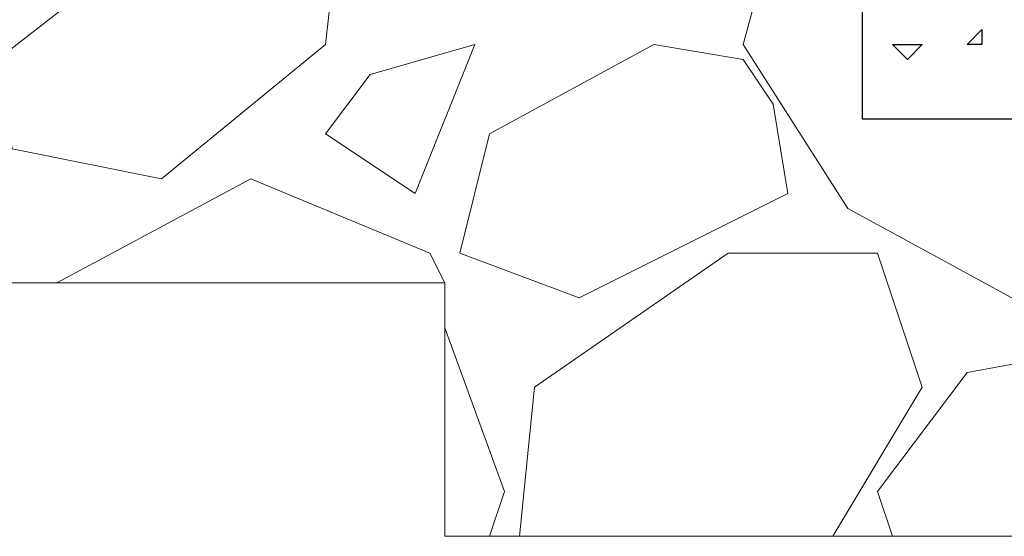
# Model space of a CAD drawing. Header units: metres. Extents: x 5.7 to 89.8, y 4 to 63.5.
# Tile 199 of 256: x 29.46 to 30.096, y 49.212 to 49.546. Entities that reach past the tile are written whole.
import ezdxf

# ---------------------------------------------------------------- set-up
doc = ezdxf.new("R2010")
doc.units = ezdxf.units.M
doc.header["$MEASUREMENT"] = 0
for name, color, linetype in [('PDF17_hatch', 7, 'Continuous'), ('PDF17_hatch-borshi', 7, 'Continuous'), ('PDF17_kaff', 7, 'Continuous')]:
    doc.layers.add(name, color=color, linetype=linetype)

msp = doc.modelspace()

# ---------------------------------------------------------------- linework, layer by layer
at = {"layer": 'PDF17_hatch', "lineweight": 25}
for points in [[(30.06219, 49.53968), (30.06219, 49.53968)], [(30.07182, 49.53005), (30.07182, 49.53005)], [(30.02366, 49.52042), (30.02366, 49.52042)], [(30.06219, 49.50116), (30.06219, 49.50116)], [(30.08145, 49.50116), (30.08145, 49.50116)]]:
    msp.add_lwpolyline(points, dxfattribs=at)
for points in [[(30.08145, 49.53968), (30.08145, 49.53005), (30.07182, 49.53005)], [(30.04292, 49.53005), (30.03329, 49.52042), (30.02366, 49.53005)]]:
    msp.add_lwpolyline(points, close=True, dxfattribs=at)
at = {"layer": 'PDF17_hatch-borshi', "lineweight": 18}
for points in [[(29.44579, 49.52042), (29.53247, 49.58784), (29.64804, 49.63599), (29.66731, 49.61673), (29.65768, 49.53005), (29.55173, 49.44337), (29.45542, 49.46263)], [(29.68657, 49.51079), (29.65768, 49.47226), (29.71546, 49.43374), (29.75399, 49.53005)], [(29.92735, 49.52042), (29.86956, 49.53005), (29.76362, 49.47226), (29.74436, 49.39521), (29.82141, 49.36632), (29.95624, 49.43374), (29.94661, 49.49153)]]:
    msp.add_lwpolyline(points, close=True, dxfattribs=at)
for points in [[(29.95624, 49.63599), (29.92735, 49.53005), (29.99477, 49.42411), (30.10071, 49.36632), (30.20665, 49.42411), (30.22592, 49.4819)], [(29.73472, 49.37595), (29.72509, 49.39521), (29.60952, 49.44337), (29.48431, 49.37595)], [(29.78288, 49.21222), (29.79251, 49.30853), (29.91772, 49.39521), (30.01403, 49.39521), (30.04292, 49.30853), (29.98514, 49.21222)], [(29.48431, 49.37595), (29.48431, 49.37595)], [(29.76362, 49.21222), (29.77325, 49.24112), (29.73472, 49.34706)], [(30.26444, 49.21222), (30.27407, 49.21222), (30.24518, 49.2989), (30.17776, 49.33743), (30.07182, 49.31816), (30.01403, 49.24112), (30.02366, 49.21222)]]:
    msp.add_lwpolyline(points, dxfattribs=at)
at = {"layer": 'PDF17_kaff', "lineweight": 30}
msp.add_lwpolyline([(30.44743, 49.4819), (30.0044, 49.4819), (30.0044, 49.63599), (25.41995, 49.63599)], dxfattribs=at)
at = {"layer": 'PDF17_kaff', "lineweight": 20}
msp.add_lwpolyline([(30.44743, 49.21222), (29.73472, 49.21222), (29.73472, 49.37595), (25.41995, 49.37595)], dxfattribs=at)

doc.saveas('drawing.dxf')
